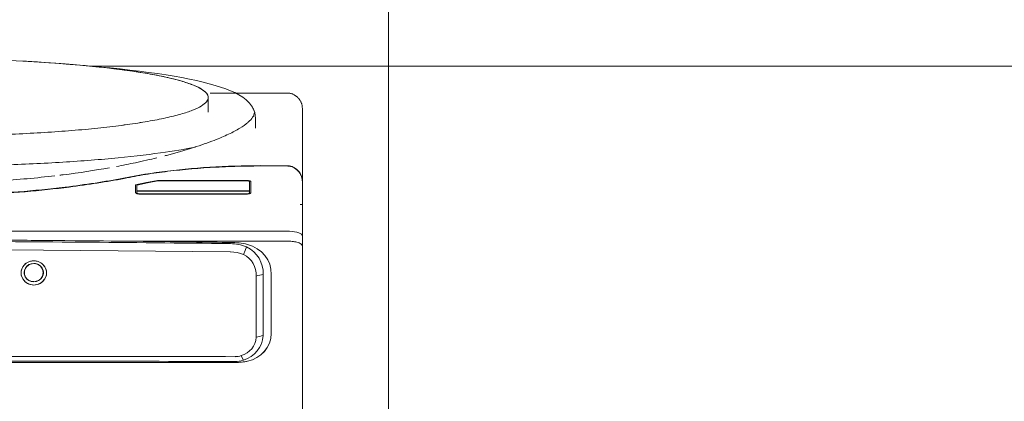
# Model space of a CAD drawing. Header units: millimetres. Extents: x -13994 to 14014, y -18238 to 7441.
# Tile 161 of 190: x -7696 to -6834, y -17568 to -17234. Entities that reach past the tile are written whole.
import ezdxf

# ---------------------------------------------------------------- set-up
doc = ezdxf.new("R2010")
doc.units = ezdxf.units.MM
doc.layers.add('A-FLOR-PATT', color=7, linetype='Continuous', lineweight=5)
doc.layers.add('Q-SPCQ', color=7, linetype='Continuous', lineweight=5)

# ---------------------------------------------------------------- blocks, each defined once
blk = doc.blocks.new('Lavadora de roupas Electrolux - Electrolux-LSE12-2272090-TÉRREO HUMANIZADO')
at = {"layer": 'Q-SPCQ', "color": 253, "true_color": 0xaaaaaa}
for p, q in [((-679.2, 0), (-679.2, -1.8)), ((-642.98, 0), (-651.74, 0)), ((-537.11, 0), (-642.98, 0)), ((-30.01, 0), (-529.83, 0)), ((-776.97, -13.5), (-776.97, -80.75)), ((-713.27, -13.5), (-713.27, -31.32)), ((-713, -13.5), (-713, -31.33)), ((-655.87, -13.5), (-655.87, -636.5)), ((-647.11, -157.01), (-647.11, -13.5)), ((-616.97, -27.19), (-618.51, -27.19)), ((-564.31, -34.32), (-617.97, -34.32)), ((-566.08, -27.2), (-617.95, -27.2)), ((-617.95, -27.2), (-566.08, -27.2)), ((-616.66, -27.19), (-616.97, -27.19)), ((-752.32, -40.93), (-754.73, -40.93)), ((-746.17, -40.93), (-752.33, -40.93)), ((-616.56, -40.36), (-562.9, -40.36)), ((-700.38, -48.97), (-700.38, -126.78)), ((-700.07, -48.97), (-700.07, -126.48)), ((-699.21, -45.15), (-689.61, -45.15)), ((-699.21, -46.15), (-691.21, -46.15)), ((-691.21, -145.07), (-691.21, -46.15)), ((-691.02, -145.07), (-691.02, -46.15)), ((-689.51, -46.15), (-691.02, -46.15)), ((-688.64, -46.15), (-689.51, -46.15)), ((-688.64, -48.97), (-688.64, -142.25)), ((-688.36, -142.25), (-688.36, -48.97)), ((-540.83, -58.74), (-540.75, -324.92)), ((-760.2, -82.55), (-773.01, -82.51)), ((-689.61, -146.07), (-696.45, -146.07)), ((-691.21, -145.07), (-696.28, -145.07)), ((-689.51, -145.07), (-691.02, -145.07)), ((-689.51, -145.07), (-688.69, -145.07)), ((-799.3, -172.51), (-800.88, -189.47)), ((-647.58, -208.12), (-647.35, -181.64)), ((-622.53, -227.5), (-619.59, -226.89)), ((-619.5, -226.89), (-616.53, -227.51)), ((-618.61, -226.89), (-618.88, -226.87)), ((-618.88, -243.6), (-618.61, -243.58))]:
    blk.add_line(p, q, dxfattribs=at)
at = {"layer": 'Q-SPCQ', "color": 253, "true_color": 0xaaaaaa, "flags": 128}
for points in [[(-776.97, -13.5), (-776.96, -12.96), (-776.93, -12.42), (-776.87, -11.88), (-776.8, -11.35), (-776.7, -10.82), (-776.58, -10.29), (-776.44, -9.77), (-776.28, -9.25), (-776.1, -8.74), (-775.9, -8.24), (-775.68, -7.75), (-775.44, -7.27), (-775.18, -6.79), (-774.91, -6.33), (-774.61, -5.88), (-774.3, -5.44), (-773.97, -5.01), (-773.62, -4.6), (-773.25, -4.2), (-772.87, -3.82), (-772.48, -3.45), (-772.07, -3.1), (-771.65, -2.76), (-771.21, -2.44), (-770.76, -2.14), (-770.3, -1.86), (-769.83, -1.59), (-769.35, -1.35), (-768.86, -1.12), (-768.36, -0.92), (-767.85, -0.73), (-767.34, -0.57), (-766.82, -0.42), (-766.29, -0.3), (-765.76, -0.2), (-765.23, -0.12), (-764.69, -0.06), (-764.15, -0.02), (-763.61, 0), (-763.47, 0)], [(-763.47, 0), (-762.07, 0), (-757.87, 0), (-750.88, 0), (-741.11, 0), (-734.53, 0)], [(-699.26, 0), (-716.7, 0), (-731.41, 0), (-743.37, 0), (-752.56, 0), (-758.97, 0), (-762.59, 0), (-763.47, 0)], [(-675.11, 0), (-695.74, 0), (-698.98, 0)], [(-651.74, 0), (-653.12, 0), (-654.47, 0), (-655.81, 0), (-657.12, 0), (-658.41, 0), (-659.66, 0), (-660.89, 0), (-662.08, 0), (-663.24, 0), (-664.36, 0), (-665.45, 0), (-666.49, 0), (-667.49, 0), (-668.45, 0), (-669.37, 0), (-670.23, 0), (-671.05, 0), (-671.83, 0), (-672.55, 0), (-673.22, 0), (-673.83, 0), (-674.4, 0), (-674.91, 0), (-675.11, 0)], [(-655.87, -13.5), (-655.81, -11.16), (-655.62, -8.88), (-655.32, -6.75), (-654.9, -4.82), (-654.39, -3.16), (-653.8, -1.81), (-653.15, -0.81), (-652.45, -0.2), (-651.74, 0)], [(-529.83, 0), (-530.78, 0), (-531.72, 0), (-532.65, 0), (-533.59, 0), (-534.51, 0), (-535.43, 0), (-536.34, 0), (-537.11, 0)], [(-754.73, -40.93), (-759.98, -41.66), (-764.5, -43.59), (-768.1, -46.17), (-770.97, -49.07), (-773.35, -52.18), (-775.41, -55.51), (-777.28, -59.08), (-779.01, -62.92), (-780.63, -67.08), (-782.19, -71.55), (-783.68, -76.35), (-785.12, -81.49), (-786.51, -86.97), (-787.86, -92.8), (-789.16, -98.96), (-790.42, -105.45), (-791.64, -112.28), (-792.82, -119.42), (-793.95, -126.87), (-795.04, -134.63), (-796.08, -142.67), (-797.07, -151), (-798.02, -159.6), (-798.91, -168.45), (-799.3, -172.51)], [(-754.73, -40.93), (-759.98, -41.66), (-762.34, -42.51)], [(-688.64, -48.97), (-688.9, -46.98), (-689.51, -46.15)], [(-635.43, -51.41), (-638.81, -50.13), (-642.18, -48.84)], [(-637.62, -63.02), (-637.45, -60.05), (-637.02, -57.11), (-636.35, -54.23), (-635.43, -51.41)], [(-546.74, -53.58), (-544.78, -52.63), (-542.83, -51.68)], [(-540.75, -324.92), (-540.76, -258.37), (-540.78, -191.83), (-540.8, -125.28), (-540.83, -58.74)], [(-639.65, -324.96), (-639.39, -259.51), (-638.96, -194.06), (-638.38, -128.61), (-637.63, -63.17)], [(-700.38, -126.78), (-698.43, -136.43), (-696.45, -146.07)], [(-700.07, -126.48), (-698.19, -135.78), (-696.28, -145.07)], [(-688.64, -142.25), (-688.9, -144.24), (-689.51, -145.07)], [(-800.88, -189.47), (-801.9, -200.82), (-802.78, -211.64), (-803.55, -221.99), (-804.23, -231.94), (-804.81, -241.52), (-805.31, -250.8), (-805.74, -259.82), (-806.11, -268.6), (-806.42, -277.19), (-806.67, -285.63), (-806.87, -293.93), (-807.03, -302.13), (-807.13, -310.25), (-807.19, -318.33), (-807.21, -325)], [(-629.87, -235.23), (-629.23, -231.42), (-627.39, -228.06), (-624.57, -225.57), (-621.1, -224.25), (-617.42, -224.25), (-613.96, -225.57), (-611.13, -228.06), (-609.29, -231.42), (-608.64, -235.23)], [(-627.5, -235.23), (-626.89, -232.04), (-625.16, -229.33), (-622.62, -227.54)], [(-616.48, -227.53), (-613.92, -229.32), (-612.19, -232.03), (-611.57, -235.23)], [(-629.87, -235.23), (-629.23, -239.05), (-627.39, -242.41), (-624.56, -244.9), (-621.1, -246.23), (-617.41, -246.23), (-613.95, -244.9), (-611.12, -242.41), (-609.28, -239.05), (-608.64, -235.23)], [(-627.5, -235.23), (-627.02, -238.1), (-625.64, -240.62)], [(-625.15, -241.18), (-623.52, -242.5), (-622.88, -242.85)], [(-616.47, -242.98), (-615.54, -242.5), (-613.91, -241.18)], [(-613.42, -240.62), (-612.05, -238.1), (-611.57, -235.23)], [(-622.14, -243.16), (-620.91, -243.5), (-618.14, -243.5), (-616.89, -243.15)]]:
    blk.add_lwpolyline(points, dxfattribs=at)
at = {"layer": 'Q-SPCQ', "color": 253, "true_color": 0xaaaaaa}
for centre, major_axis, ratio, start_param, end_param in [((-618.51, -55.12), (0, 27.93), 0.951165, 6.262119, 7.597089), ((-618.51, -55.12), (0, 27.93), 0.951194, 6.262119, 7.597089), ((-619.08, -61.85), (0, 27.55), 0.951194, 6.240838, 7.362274), ((-4118.22, 11.57), (-3437.17, 1280.67), 0.732566, 3.593726, 3.595864), ((-566.55, -53.85), (0, 26.65), 0.951165, 4.932543, 6.264808), ((-566.54, -53.85), (0, 26.65), 0.951194, 4.932543, 6.264808), ((-3655.57, 5.96), (-3035.59, 1131.05), 0.732566, 3.593542, 3.595962), ((-565.31, -59.06), (0, 24.75), 0.951194, 5.014974, 6.24105), ((-617.54, -61.85), (0, 21.51), 0.951194, 6.235262, 7.347478), ((-563.76, -59.06), (0, 18.72), 0.951194, 5.009376, 6.234728), ((-595.52, -61.88), (0, 53.02), 0.951165, 1.306504, 1.590387), ((-595.52, -61.88), (0, 53.02), 0.951194, 1.306504, 1.590387), ((-607.43, -63.61), (0, 39.41), 0.951194, 1.186577, 1.557434), ((-562.46, -58.91), (0, 21.87), 0.951194, 4.708995, 5.04931), ((-583.87, -57.66), (0, 45.26), 0.951165, 4.85733, 4.926957), ((-583.87, -57.66), (0, 45.26), 0.951194, 4.688655, 4.926957), ((-560.92, -58.91), (0, 15.84), 0.951194, 4.708243, 5.055785), ((53075.33, -209.35), (0, 56372.68), 0.951194, 1.568129, 1.572847), ((53073.79, -209.35), (0, 56366.64), 0.951194, 1.568129, 1.572847), ((19498.63, -386.84), (0, 21180.66), 0.951194, 1.555502, 1.561107), ((19498, -386.84), (0, 21180.66), 0.951165, 1.555502, 1.559945), ((23084.29, -396.44), (0, 24948.97), 0.951194, 1.557434, 1.567931), ((-773.02, -325), (0, 242.49), 0.138559, 6.170986, 7.51743), ((-773.02, -325), (0, 242.49), 0.138559, 0.112216, 0.224399), ((-773.02, -325), (0, 242.49), 0.138559, 0.000024, 0.1122), ((-773.02, -325), (0, 242.49), 0.138559, 6.171009, 6.283185), ((-773.02, -325), (0, 242.49), 0.138559, 6.058817, 6.170986), ((-773.02, -325), (0, 242.49), 0.138559, 6.058786, 6.17097), ((-773.02, -325), (0, 242.49), 0.138559, 0.224419, 0.336599), ((-773.02, -325), (0, 242.49), 0.138559, 5.946614, 6.058786), ((-773.02, -325), (0, 242.49), 0.138559, 5.946586, 6.058767), ((-773.02, -325), (0, 242.49), 0.138559, 0.33662, 0.448799), ((-773.02, -325), (0, 242.49), 0.138559, 5.834413, 5.946586), ((-773.02, -325), (0, 242.49), 0.138559, 5.834386, 5.946566), ((-773.02, -325), (0, 242.49), 0.138559, 0.44882, 0.560999), ((-773.02, -325), (0, 242.49), 0.138559, 5.722213, 5.834386), ((-773.02, -325), (0, 242.49), 0.138559, 5.722187, 5.834365), ((-773.02, -325), (0, 242.49), 0.138559, 0.561021, 0.673198), ((-773.02, -325), (0, 242.49), 0.138559, 5.610012, 5.722187), ((-773.02, -325), (0, 242.49), 0.138559, 5.609987, 5.722165), ((-773.02, -325), (0, 242.49), 0.138559, 0.673221, 0.785398), ((-773.02, -325), (0, 242.49), 0.138559, 5.385612, 5.609987), ((-773.02, -325), (0, 242.49), 0.138559, 5.497787, 5.609965), ((-773.02, -325), (0, 242.49), 0.138559, 0.785421, 0.897598), ((-773.02, -325), (0, 242.49), 0.138559, 5.385587, 5.497765), ((19528.89, -386.84), (0, 21180.43), 0.952634, 1.559945, 1.567873), ((-773.02, -325), (0, 242.49), 0.138559, 0.897621, 1.234268), ((-773.02, -325), (0, 242.49), 0.138559, 5.273412, 5.385587), ((-773.02, -325), (0, 242.49), 0.138559, 5.273388, 5.385565), ((-773.02, -325), (0, 242.49), 0.138559, 5.161212, 5.273388), ((-773.02, -325), (0, 242.49), 0.138559, 5.161188, 5.273365), ((19498.63, -386.84), (0, 21180.66), 0.951194, 1.562366, 1.567873), ((-773.02, -325), (0, 242.49), 0.138559, 5.049012, 5.161188), ((-773.02, -325), (0, 242.49), 0.138559, 4.936788, 5.161165), ((-619.25, -235.23), (0, 11.16), 0.951194, 4.712389, 7.853982), ((-619.53, -235.23), (0, 8.47), 0.951194, 4.712389, 7.853982), ((-619.53, -235.23), (0, 8.39), 0.951194, 0.872665, 1.570796), ((-619.53, -235.23), (0, 8.39), 0.951194, 0.431258, 0.725975), ((-619.53, -235.23), (0, 8.39), 0.951194, 5.944304, 6.618617), ((-619.25, -235.23), (0, 8.37), 0.951194, 6.201858, 6.555712), ((-619.25, -235.23), (0, 8.37), 0.951194, 0.098316, 0.272541), ((-619.25, -235.23), (0, 8.37), 0.951194, 6.111127, 6.257772), ((-619.25, -235.23), (0, 8.37), 0.951194, 6.112487, 6.196112), ((-619.53, -235.23), (0, 8.39), 0.951194, 4.712389, 5.859189), ((-619.26, -235.23), (0, 11.15), 0.951194, 1.570796, 4.712389), ((-619.53, -235.23), (0, 8.47), 0.951194, 1.570796, 4.712389), ((-619.54, -235.23), (0, 8.35), 0.951194, 1.570796, 2.746804), ((-619.54, -235.23), (0, 8.35), 0.951194, 3.147224, 4.712389), ((-773.02, -325), (0, 242.49), 0.138559, 4.936813, 5.048988), ((-619.54, -235.23), (0, 8.35), 0.951194, 2.752153, 3.13595), ((-619.25, -235.23), (0, 8.37), 0.951194, 2.869215, 3.222654), ((-619.25, -235.23), (0, 8.37), 0.951194, 2.869198, 3.043567), ((-619.25, -235.23), (0, 8.37), 0.951194, 3.167205, 3.313581), ((-619.25, -235.23), (0, 8.37), 0.951194, 3.228632, 3.312254)]:
    blk.add_ellipse(centre, major_axis=major_axis, ratio=ratio, start_param=start_param, end_param=end_param, dxfattribs=at)
for points, knots in [([(-702.34, -0.33), (-703.34, -0.55), (-706.27, -1.51), (-710.07, -4.36), (-712.71, -8.88), (-713.27, -11.93), (-713.27, -13.5)], [0.1428571, 0.1428571, 0.1428571, 0.1428571, 0.2857143, 0.5714286, 0.7857143, 1, 1, 1, 1]), ([(-698.98, 0), (-700.55, 0), (-703.6, -0.49), (-707.32, -2.42), (-709.95, -4.91), (-711.67, -7.5), (-712.75, -10.42), (-712.99, -12.45), (-713, -13.5)], [-1, -1, -1, -1, -0.785714, -0.571429, -0.428571, -0.285714, -0.142857, 0, 0, 0, 0]), ([(-647.11, -13.5), (-647.11, -11.93), (-646.94, -8.79), (-646.15, -4.3), (-644.78, -0.87), (-643.58, 0), (-642.98, 0)], [0, 0, 0, 0, 0.222222, 0.444444, 0.722222, 1, 1, 1, 1]), ([(-713, -31.33), (-713.04, -38.76), (-712.91, -53.53), (-711.79, -82.89), (-709.36, -111.25), (-705.61, -137.67), (-703.31, -150.03), (-702.04, -156.02)], [0, 0, 0, 0, 0.166667, 0.333333, 0.666667, 0.833333, 1, 1, 1, 1]), ([(-759.93, -42.05), (-758.6, -42.09), (-755.86, -43.05), (-752.85, -45.75), (-751.33, -47.48)], [0.5, 0.5, 0.5, 0.5, 0.6, 0.6947791, 0.6947791, 0.6947791, 0.6947791]), ([(-699.21, -45.15), (-699.3, -45.15), (-699.47, -45.21), (-699.71, -45.49), (-699.93, -45.93), (-700.19, -46.74), (-700.35, -47.8), (-700.38, -48.68), (-700.38, -48.97)], [0, 0, 0, 0, 0.142857, 0.285714, 0.428571, 0.571429, 0.857143, 1, 1, 1, 1]), ([(-699.21, -46.15), (-699.34, -46.15), (-699.59, -46.34), (-699.87, -47.06), (-700.04, -48.01), (-700.07, -48.64), (-700.07, -48.97)], [0, 0, 0, 0, 0.285714, 0.571429, 0.785714, 1, 1, 1, 1]), ([(-688.36, -48.97), (-688.36, -48.39), (-688.43, -47.51), (-688.64, -46.53), (-688.82, -45.98), (-688.99, -45.65), (-689.11, -45.47), (-689.31, -45.24), (-689.48, -45.15), (-689.61, -45.15)], [0, 0, 0, 0, 0.285714, 0.428571, 0.571429, 0.678571, 0.732143, 0.785714, 1, 1, 1, 1]), ([(-540.83, -58.74), (-540.8, -57.47), (-540.83, -55.86), (-540.94, -54.26), (-540.97, -53.93)], [0, 0, 0, 0, 0.5, 0.6301267, 0.6301267, 0.6301267, 0.6301267]), ([(-712.97, -325), (-712.97, -306.41), (-713.48, -269.22), (-715.73, -215.59), (-719.39, -166.16), (-724.07, -125.02), (-727.72, -102.75), (-729.5, -93.6)], [0, 0, 0, 0, 0.0625, 0.125, 0.1875, 0.25, 0.3030481, 0.3030481, 0.3030481, 0.3030481]), ([(-721.92, -120.6), (-722.06, -120.09), (-724.41, -111.02), (-726.83, -102.61), (-729.17, -95.33)], [0.8527554, 0.8527554, 0.8527554, 0.8527554, 0.8611111, 1, 1, 1, 1]), ([(-712.57, -162.87), (-713.64, -157.19), (-716.1, -144.92), (-718.73, -133.43), (-720.22, -127.38)], [0.6446516, 0.6446516, 0.6446516, 0.6446516, 0.7222222, 0.816824, 0.816824, 0.816824, 0.816824]), ([(-689.61, -146.07), (-689.52, -146.07), (-689.34, -146.01), (-689.08, -145.73), (-688.84, -145.29), (-688.57, -144.49), (-688.39, -143.42), (-688.36, -142.54), (-688.36, -142.25)], [0, 0, 0, 0, 0.142857, 0.285714, 0.428571, 0.571429, 0.857143, 1, 1, 1, 1]), ([(-702.3, -156.57), (-699.28, -172.81), (-694.66, -202.88), (-690, -248.8), (-688.41, -277.35), (-687.93, -291.74)], [0, 0, 0, 0, 0.4, 0.7, 1, 1, 1, 1]), ([(-702.04, -156.02), (-700.63, -163.7), (-697.95, -179.4), (-693.87, -208.2), (-690.21, -242.65), (-688.51, -269.38), (-687.93, -282.93)], [0, 0, 0, 0, 0.2, 0.4, 0.7, 1, 1, 1, 1]), ([(-704.92, -212.35), (-705.04, -211.37), (-706.93, -196.28), (-709.16, -181.79), (-711.46, -168.92)], [0.4325242, 0.4325242, 0.4325242, 0.4325242, 0.4444444, 0.6173189, 0.6173189, 0.6173189, 0.6173189]), ([(-699.87, -267.22), (-699.9, -266.78), (-700.97, -249.54), (-702.51, -232.65), (-704.39, -216.79)], [0.2171835, 0.2171835, 0.2171835, 0.2171835, 0.2222222, 0.414503, 0.414503, 0.414503, 0.414503])]:
    blk.add_open_spline(points, degree=3, knots=knots, dxfattribs=at)
for points in [[(-713.27, -31.32), (-713.36, -46.18), (-712.67, -75.97), (-709.02, -118.72), (-704.83, -144.58), (-702.3, -156.57)], [(-763.69, -43.29), (-762.63, -42.51), (-761.51, -42.09), (-760.32, -42.05)], [(-751.08, -47.77), (-749.47, -49.64), (-746.14, -54.31), (-740.88, -64.16), (-737.28, -72.61), (-735.47, -77.3)], [(-541.09, -52.61), (-541.14, -52.11), (-541.2, -51.62), (-541.27, -51.13)], [(-735.47, -77.3), (-734.42, -80.03), (-732.31, -85.77), (-730.22, -92.05), (-729.17, -95.33)]]:
    blk.add_open_spline(points, degree=3, dxfattribs=at)

msp = doc.modelspace()

# ---------------------------------------------------------------- hatches: boundary and pattern name
at = {"layer": 'A-FLOR-PATT', "true_color": 0x808080}
h = msp.add_hatch(dxfattribs=at)
h.set_pattern_fill('FP_2', color=8, style=0, pattern_type=2)
h.set_pattern_definition([(0, (-2573.6, -15475.04), (0, 600), []), (90, (-2573.6, -15475.04), (-600, 4e-14), [])])
h.paths.add_polyline_path([(-7448.85, -17313.71), (-7448.59, -17313.71), (-7448.81, -17314.34)])
h.paths.add_polyline_path([(-6823.69, -18075.04), (-6823.69, -17425.04), (-6173.59, -17425.04), (-6173.59, -15475.04), (-8173.59, -15475.04), (-8173.59, -15525.04), (-8333.59, -15525.04), (-8333.59, -17275.04), (-8173.59, -17275.04), (-8173.59, -18075.04), (-8085.09, -18075.03), (-8094.66, -18071.02), (-8096.36, -18068.43), (-8096.44, -18068.31), (-8098.59, -18059.12), (-8098.03, -17309.72), (-8096.95, -17305.34), (-8095.8, -17303.7), (-8090.65, -17299.36), (-8087.54, -17298.71), (-8085.09, -17298.95), (-8039.24, -17298.13), (-8026.76, -17292.85), (-8002.47, -17286.6), (-7982.73, -17282.92), (-7968.79, -17280.85), (-7916.09, -17274.83), (-7877.03, -17271.65), (-7823.96, -17269.18), (-7773.59, -17267.96), (-7688.31, -17270.6), (-7644.58, -17273.57), (-7599.16, -17278.26), (-7563.63, -17283.13), (-7532.63, -17289.44), (-7518.64, -17293.6), (-7505.82, -17298.72), (-7456.37, -17299.56), (-7453.53, -17301.32), (-7450.94, -17304.21), (-7449.98, -17306.71), (-7448.99, -17309.2), (-7449.46, -17309.76), (-7448.81, -17311.35), (-7448.59, -17337), (-7448.85, -18062.88), (-7450.57, -18066.58), (-7450.59, -18066.61), (-7450.97, -18068.43), (-7451.44, -18068.43), (-7452.54, -18071.08), (-7462.09, -18075.04), (-7443.69, -18075.03), (-7443.69, -17750.38), (-7442.04, -17705.89), (-7437.48, -17661.61), (-7432.32, -17642.57), (-7422.46, -17625.49), (-7408.55, -17611.5), (-7389.51, -17599.89), (-7368.37, -17592.76), (-7256.38, -17579.48), (-7142.97, -17575.07), (-7031, -17579.48), (-6919, -17592.76), (-6897.87, -17599.89), (-6878.82, -17611.5), (-6864.92, -17625.49), (-6855.06, -17642.57), (-6849.9, -17661.61), (-6845.33, -17705.89), (-6843.69, -17750.38), (-6843.69, -18075.04)])
h.paths.add_polyline_path([(-7588.59, -18075.04), (-7588.59, -18075.03), (-7598.59, -18075.04)])
h.paths.add_polyline_path([(-8085.09, -17299.76), (-8085.09, -17299.36), (-8086.54, -17299.56)])

# ---------------------------------------------------------------- block references
at = {"layer": 'Q-SPCQ', "color": 253, "true_color": 0xaaaaaa, "rotation": 269.9999999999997}
msp.add_blockref('Lavadora de roupas Electrolux - Electrolux-LSE12-2272090-TÉRREO HUMANIZADO', (-7448.59, -18075.04), dxfattribs=at)

doc.saveas('drawing.dxf')
